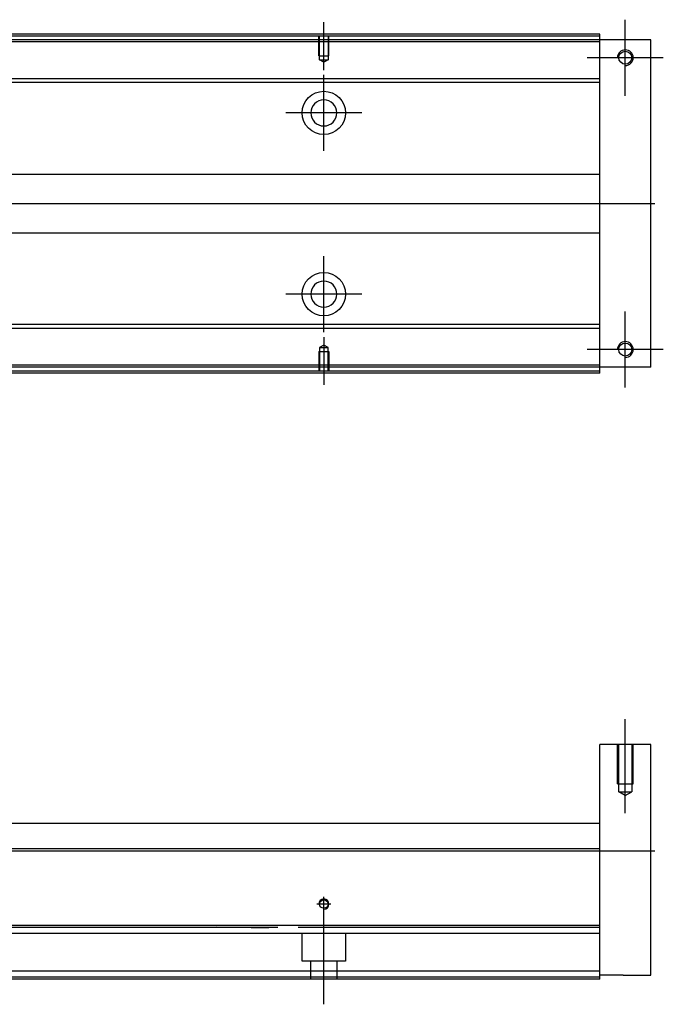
# Model space of a CAD drawing. Header units: millimetres. Extents: x 443 to 3685, y -1599 to 860.
# Tile 36 of 36: x 2922 to 3085, y 75 to 324. Entities that reach past the tile are written whole.
import ezdxf
from ezdxf.lldxf.tags import DXFTag

# ---------------------------------------------------------------- set-up
doc = ezdxf.new("R2010")
doc.units = ezdxf.units.MM
doc.layers.get('0').update_dxf_attribs({"linetype": 'CONTINUOUS'})
tags = doc.linetypes.add('DASHED', pattern=[25.72, 12.86, -12.86]).pattern_tags.tags
tags[6:7] = [DXFTag(74, 4), DXFTag(75, 0), DXFTag(340, '0'), DXFTag(46, 0.0), DXFTag(50, 0.0), DXFTag(44, 0.0), DXFTag(45, 0.0)]
tags[4:5] = [DXFTag(74, 4), DXFTag(75, 0), DXFTag(340, '0'), DXFTag(46, 0.0), DXFTag(50, 0.0), DXFTag(44, 0.0), DXFTag(45, 0.0)]

msp = doc.modelspace()

# ---------------------------------------------------------------- linework, layer by layer
at = {"ltscale": 0.2}
for p, q in [((2999.16, 311.52), (2999.16, 323.67)), ((3075.66, 305.02), (3075.66, 324.32)), ((3085.31, 314.67), (3066.01, 314.67)), ((2999.16, 291.02), (2999.16, 310.32)), ((3008.81, 300.67), (2989.51, 300.67)), ((2999.16, 245.07), (2999.16, 264.37)), ((3008.81, 254.72), (2989.51, 254.72)), ((3075.66, 231.02), (3075.66, 250.32)), ((2999.16, 243.81), (2999.16, 231.67)), ((3085.31, 240.67), (3066.01, 240.67)), ((3075.66, 123.1), (3075.66, 146.93)), ((3000.96, 100.02), (2997.36, 100.02)), ((2999.16, 98.22), (2999.16, 101.82)), ((2999.16, 74.6), (2999.16, 100.35))]:
    msp.add_line(p, q, dxfattribs=at)
at = {"linetype": 'Continuous'}
for p, q in [((3000.04, 320.17), (2729.16, 320.17)), ((3069.16, 320.17), (3000.04, 320.17)), ((3069.16, 320.17), (3069.16, 320.67)), ((3069.16, 319.17), (3069.16, 320.17)), ((2999.8, 319.17), (2729.16, 319.17)), ((3069.16, 319.17), (2999.8, 319.17)), ((3082.16, 319.17), (3069.16, 319.17)), ((3069.16, 236.17), (3069.16, 319.17)), ((3082.16, 236.17), (3082.16, 319.17)), ((2997.43, 309.35), (2914.56, 309.35)), ((2997.19, 308.35), (2914.56, 308.35)), ((3069.16, 308.35), (2997.19, 308.35)), ((3069.16, 309.35), (2997.43, 309.35)), ((2913.36, 285.17), (3069.16, 285.17)), ((3069.16, 270.17), (2913.36, 270.17)), ((2982.4, 246.99), (2914.56, 246.99)), ((2982.16, 245.99), (2914.56, 245.99)), ((3069.16, 245.99), (2982.16, 245.99)), ((3069.16, 246.99), (2982.4, 246.99)), ((2979.8, 236.17), (2729.16, 236.17)), ((2979.56, 235.17), (2729.16, 235.17)), ((3069.16, 235.17), (2979.56, 235.17)), ((3069.16, 236.17), (2979.8, 236.17)), ((3082.16, 236.17), (3069.16, 236.17)), ((3069.16, 235.17), (3069.16, 236.17)), ((3069.16, 234.67), (3069.16, 235.17)), ((3082.16, 140.52), (3069.16, 140.52)), ((3069.16, 115.02), (3069.16, 140.52)), ((3082.16, 82.02), (3082.16, 140.52)), ((2914.56, 120.52), (2993.9, 120.52)), ((2993.9, 120.52), (3069.16, 120.52)), ((3069.16, 114.02), (3069.16, 115.02)), ((2992.33, 114.02), (2729.16, 114.02)), ((3069.16, 114.02), (2992.33, 114.02)), ((3069.16, 94.57), (3069.16, 114.02)), ((2987.65, 94.57), (2729.16, 94.56)), ((3069.16, 94.57), (2987.65, 94.57)), ((3069.16, 94.07), (3069.16, 94.57)), ((3069.16, 83.02), (3069.16, 94.07)), ((2984.86, 83.02), (2729.16, 83.02)), ((3069.16, 83.02), (2984.86, 83.02)), ((3069.16, 81.02), (3069.16, 83.02)), ((2984.38, 81.02), (2729.16, 81.02)), ((3069.16, 81.02), (2984.38, 81.02)), ((3075.16, 82.02), (3069.16, 82.02)), ((3075.16, 82.02), (3082.16, 82.02))]:
    msp.add_line(p, q, dxfattribs=at)
at = {"linetype": 'DASHED', "ltscale": 0.1}
for p, q in [((2997.86, 315.17), (2997.86, 320.17)), ((2998.08, 314.17), (2998.08, 320.17)), ((3000.23, 320.17), (3000.23, 314.17)), ((3000.46, 315.17), (3000.46, 320.17)), ((2997.86, 315.17), (3000.46, 315.17)), ((2999.16, 313.52), (2998.08, 314.17)), ((2998.08, 314.17), (3000.23, 314.17)), ((3000.23, 314.17), (2999.16, 313.52)), ((2997.86, 240.17), (3000.46, 240.17)), ((2997.86, 240.17), (2997.86, 235.17)), ((2999.16, 241.81), (2998.08, 241.16)), ((2998.08, 241.16), (2998.08, 235.17)), ((2998.08, 241.16), (3000.23, 241.16)), ((3000.23, 241.16), (2999.16, 241.81)), ((3000.23, 235.17), (3000.23, 241.16)), ((3000.46, 240.17), (3000.46, 235.17)), ((3073.66, 130.52), (3073.66, 140.52)), ((3074.01, 128.52), (3074.01, 140.52)), ((3077.31, 140.52), (3077.31, 128.52)), ((3077.66, 130.52), (3077.66, 140.52)), ((3073.66, 130.52), (3077.66, 130.52)), ((3074.01, 128.52), (3077.31, 128.52)), ((3075.66, 127.56), (3074.01, 128.52)), ((3075.66, 127.56), (3077.31, 128.52))]:
    msp.add_line(p, q, dxfattribs=at)
at = {"linetype": 'DASHED'}
for p, q in [((3069.16, 318.67), (2729.16, 318.67)), ((2979.92, 236.67), (2729.16, 236.67)), ((3069.16, 236.67), (2979.92, 236.67)), ((2987.15, 92.52), (2729.16, 92.52)), ((2971.91, 94.25), (2985.16, 94.02)), ((3069.16, 92.52), (2987.15, 92.52)), ((2993.66, 85.52), (2993.66, 92.52)), ((3004.66, 92.52), (3004.66, 85.52)), ((3004.66, 85.52), (2993.66, 85.52)), ((2995.86, 81.02), (2995.86, 85.52)), ((3002.46, 85.52), (3002.46, 81.02)), ((2984.5, 81.52), (2729.16, 81.52)), ((3069.16, 81.52), (2984.5, 81.52))]:
    msp.add_line(p, q, dxfattribs=at)
for p, q in [((3083.16, 277.62), (2641.16, 277.67)), ((2641.16, 113.52), (3083.16, 113.52))]:
    msp.add_line(p, q)
at = {"linetype": 'Continuous'}
for centre, radius in [((3075.66, 314.67), 1.65), ((2999.16, 300.67), 5.5), ((2999.16, 254.72), 5.5), ((3075.66, 240.67), 1.65), ((2999.16, 100.02), 1.07)]:
    msp.add_circle(centre, radius, dxfattribs=at)
at = {"linetype": 'Continuous', "extrusion": (0, 0, -1)}
msp.add_circle((-2999.16, 300.67), 3.3, dxfattribs=at)
at = {"linetype": 'Continuous', "extrusion": (-1e-16, 0, -1)}
msp.add_circle((-2999.16, 254.72), 3.3, dxfattribs=at)
for centre, radius in [((3075.66, 314.67), 2), ((3075.66, 240.67), 2), ((2999.16, 100.02), 1.3)]:
    msp.add_arc(centre, radius, 270, 180)
at = {"linetype": 'Continuous'}
for points in [[(3000.16, 320.67), (2729.16, 320.67)], [(3069.16, 320.67), (3000.16, 320.67)], [(2979.44, 234.67), (2729.16, 234.67)], [(3069.16, 234.67), (2979.44, 234.67)], [(2987.52, 94.07), (2729.16, 94.07)], [(3069.16, 94.07), (2992.67, 94.07)]]:
    msp.add_open_spline(points, degree=1, dxfattribs=at)

doc.saveas('drawing.dxf')
